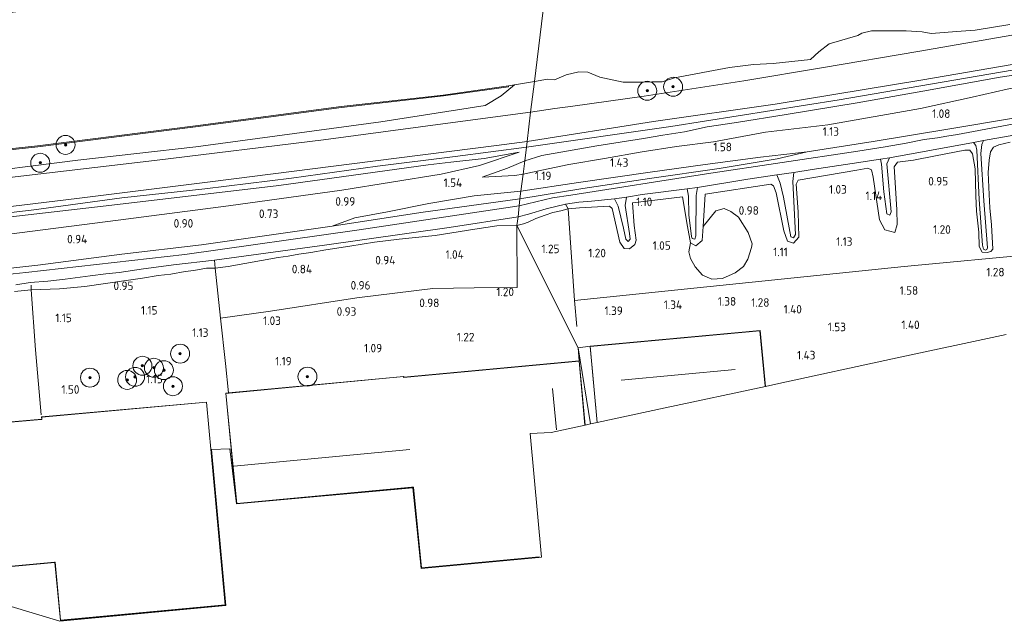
# Model space of a CAD drawing. Extents: x 130905 to 137824, y 412333 to 417928.
# Tile 12 of 256: x 131547 to 131755, y 413092 to 413218. Entities that reach past the tile are written whole.
import ezdxf
from ezdxf.enums import TextEntityAlignment as Align
from ezdxf.lldxf.tags import DXFTag

# ---------------------------------------------------------------- set-up
doc = ezdxf.new("R2010")
doc.units = 0
for name, color, linetype, lineweight in [('B-ME-GR-BOOM-S', 90, 'Continuous', 25), ('B-ME-GR-GRAS-GV', 60, 'Continuous', 13), ('B-ME-GR-MOERAS-GV', 120, 'Continuous', 13), ('B-ME-GW-OPHOGING_KRUIN-G', 90, 'Continuous', 18), ('B-ME-GW-TALUD_KRUIN-G', 90, 'Continuous', 18), ('B-ME-GW-TALUD_TEEN-G', 90, 'Continuous', 18), ('B-ME-IE-TERREINAFSCHEIDING_DOORGANG-G', 210, 'Continuous', 18), ('B-ME-IE-TERREINAFSCHEIDING_KUNSTMATIG_HEKWERK-G', 20, 'IE-TERREINAFSCHEIDING-KUNSTMATIG', 18), ('B-ME-KG-GRENS_OPNAME-G', 210, 'KG-OPNAME', 18), ('B-ME-KG-KADASTRAAL_DAKRAND-G', 170, 'Continuous', 18), ('B-ME-KG-KADASTRAAL_NOK-G', 10, 'Continuous', 18), ('B-ME-OB-BESCHOEIING-GV', 7, 'Continuous', 18), ('B-ME-OB-OEVERVOORZIENING-G', 7, 'Continuous', 18), ('B-ME-OG-BEBOUWING_BEDRIJVEN-GV', 7, 'Continuous', 18), ('B-ME-OG-TERREIN-GV', 7, 'Continuous', 18), ('B-ME-OG-TERREIN_GROEN-GV', 7, 'Continuous', 18), ('B-ME-OG-WATER_KANAAL-GV', 120, 'Continuous', 18), ('B-ME-OG-WATER_SLOOT-G', 120, 'Continuous', 18), ('B-ME-OG-WATER_SLOOT-GV', 120, 'Continuous', 18), ('X-XX-AL-HOOGTELABEL-S', 7, 'Continuous', 25)]:
    doc.layers.add(name, color=color, linetype=linetype, lineweight=lineweight)
doc.styles.add('NLCS-ISO-ANNOTATIVE-T18', font='NLCS-ISO.ttf', dxfattribs={"height": 1.8})
doc.styles.get("Standard").update_dxf_attribs({"font": 'arial.ttf'})
doc.linetypes.add('IE-TERREINAFSCHEIDING-KUNSTMATIG', pattern='A,4,[82,NLCS.SHX,S=0.75,R=90,X=0,Y=0],4,-2', length=10)
tags = doc.linetypes.add('KG-OPNAME', pattern='A,5.5,-2,["O",Standard,S=1.8,R=0,X=-0.5,Y=-0.9],-2,5.5,-2,[5,NLCS.SHX,S=0.75,R=0,X=0,Y=0],-2', length=19).pattern_tags.tags
tags[6] = DXFTag(74, 10)

# ---------------------------------------------------------------- blocks, each defined once
blk = doc.blocks.new('SAL-HOOGTELABEL-SO')
at = {"color": 0, "linetype": 'ByBlock', "lineweight": -2, "style": 'NLCS-ISO-ANNOTATIVE-T18'}
blk.add_attdef('HOOGTE', text='', height=1.8, dxfattribs=at).set_placement((2.79, 0), align=Align.RIGHT)
blk = doc.blocks.new('SGR-BOOM_01-SO')
at = {"linetype": 'ByBlock', "lineweight": 18}
h = blk.add_hatch(color=0, dxfattribs=at)
h.dxf.hatch_style = 1
edge = h.paths.add_edge_path()
edge.add_arc((0, 0), 0.25, 0, 360)
at = {"color": 0, "linetype": 'ByBlock', "lineweight": 18}
for radius in [2, 0.25]:
    blk.add_circle((0, 0), radius, dxfattribs=at)

msp = doc.modelspace()

# ---------------------------------------------------------------- linework, layer by layer
at = {"layer": 'B-ME-GR-GRAS-GV'}
for points in [[(131756.629, 413215.268, 1.101), (131736.419, 413211.766, 1.095), (131716.481, 413208.401, 1.085), (131699.68, 413205.576, 1.121), (131678.706, 413202.363, 1.315), (131663.66, 413200.245, 1.595), (131659.829, 413199.776, 1.555), (131654.756, 413198.985, 1.381), (131655.556, 413205.475, 0.7), (131658.324, 413205.913, 0.7), (131659.781, 413205.811, 0.7), (131662.232, 413206.824, 0.7), (131664.937, 413207.479, 0.7), (131666.85, 413207.423, 0.7), (131669.344, 413206.373, 0.7), (131674.253, 413205.278, 0.7), (131678.311, 413205.331, 0.7), (131680.284, 413205.388, 0.7), (131682.517, 413205.37, 0.7), (131685.113, 413206.255, 0.7), (131696.719, 413208.399, 0.7), (131701.782, 413209.01, 0.7), (131705.913, 413209.267, 0.7), (131713.736, 413210.07, 0.7), (131715.529, 413211.722, 0.7), (131717.694, 413213.367, 0.7), (131723.76, 413215.14, 0.7), (131724.627, 413215.633, 0.7), (131726.632, 413216.099, 0.7), (131733.962, 413216.148, 0.7), (131737.332, 413215.939, 0.7), (131739.192, 413215.545, 0.7), (131745.559, 413216.032, 0.7), (131748.472, 413216.306, 0.7), (131755.815, 413217.456, 0.7)], [(131768.154, 413211.09, 2.563), (131737.487, 413205.816, 2.561), (131706.299, 413200.689, 2.563), (131680.675, 413196.997, 2.567), (131654.015, 413192.763, 2.555), (131654.756, 413198.985, 1.381), (131659.829, 413199.776, 1.555), (131663.66, 413200.245, 1.595), (131678.706, 413202.363, 1.315), (131699.68, 413205.576, 1.121), (131716.481, 413208.401, 1.085), (131736.419, 413211.766, 1.095), (131756.629, 413215.268, 1.101)], [(131764.09, 413207.881, 2.394), (131753.791, 413206.33, 2.353), (131737.448, 413203.438, 2.369), (131723.625, 413200.98, 2.385), (131708.64, 413198.484, 2.437), (131698.138, 413196.786, 2.426), (131692.004, 413195.914, 2.38), (131687.224, 413194.845, 2.463), (131682.656, 413194.127, 2.426), (131678.552, 413193.398, 2.418), (131668.687, 413191.859, 2.576), (131657.122, 413189.855, 2.659), (131653.524, 413188.712, 2.497), (131653.877, 413191.629, 2.556), (131654.015, 413192.763, 2.555), (131680.675, 413196.997, 2.567), (131706.299, 413200.689, 2.563), (131737.487, 413205.816, 2.561), (131768.154, 413211.09, 2.563)], [(131755.265, 413203.819, 1.273), (131747.84, 413202.111, 1.142), (131736.962, 413199.767, 0.908), (131717.405, 413196.326, 0.934), (131704.311, 413194.776, 1.339), (131693.328, 413192.76, 1.255), (131685.48, 413191.711, 1.575), (131678.302, 413190.607, 1.586), (131670.298, 413189.242, 1.378), (131662.811, 413187.947, 1.26), (131658.428, 413187.059, 1.257), (131653.208, 413185.918, 1.137), (131653.524, 413188.712, 2.497), (131657.122, 413189.855, 2.659), (131668.687, 413191.859, 2.576), (131678.552, 413193.398, 2.418), (131682.656, 413194.127, 2.426), (131687.224, 413194.845, 2.463), (131692.004, 413195.914, 2.38), (131698.138, 413196.786, 2.426), (131708.64, 413198.484, 2.437), (131723.625, 413200.98, 2.385), (131737.448, 413203.438, 2.369), (131753.791, 413206.33, 2.353), (131764.09, 413207.881, 2.394)], [(131533.723, 413185.62, 0.7), (131559.28, 413188.875, 0.7), (131584.164, 413191.644, 0.7), (131623.164, 413196.941, 0.7), (131645.189, 413200.388, 0.7), (131648.541, 413202.424, 0.7), (131651.335, 413204.728, 0.7), (131655.556, 413205.475, 0.7), (131654.756, 413198.985, 1.381), (131638.331, 413196.805, 1.051), (131611.06, 413193.134, 1.049), (131575.419, 413188.777, 1.051), (131538.841, 413184.484, 1.051)], [(131756.974, 413197.811, 0.788), (131743.163, 413195.444, 0.563), (131726.962, 413192.769, 0.475), (131713.099, 413190.631, 0.713), (131703.214, 413189.495, 1.063), (131691.53, 413187.934, 1.213), (131679.937, 413186.358, 1.375), (131664.872, 413184.171, 1.338), (131652.678, 413182.33, 1.014), (131653.208, 413185.918, 1.137), (131658.428, 413187.059, 1.257), (131662.811, 413187.947, 1.26), (131670.298, 413189.242, 1.378), (131678.302, 413190.607, 1.586), (131685.48, 413191.711, 1.575), (131693.328, 413192.76, 1.255), (131704.311, 413194.776, 1.339), (131717.405, 413196.326, 0.934), (131736.962, 413199.767, 0.908), (131747.84, 413202.111, 1.142), (131755.265, 413203.819, 1.273)], [(131764.593, 413197.978, -0.193), (131744.737, 413194.277, -0.193), (131742.531, 413193.943, -0.193), (131740.563, 413193.599, -0.193), (131737.714, 413193.206, -0.193), (131733.969, 413192.441, -0.193), (131729.489, 413191.676, -0.193), (131723.773, 413190.751, -0.193), (131691.834, 413185.946, -0.193), (131663.226, 413181.477, -0.193), (131659.366, 413180.924, -0.193), (131652.331, 413179.22, -0.193), (131652.46, 413180.704, 0.476), (131665.757, 413182.874, 0.476), (131679.83, 413185.015, 0.476), (131694.49, 413187.133, 0.476), (131706.766, 413189.171, 0.476), (131713.099, 413190.631, 0.713), (131726.962, 413192.769, 0.475), (131743.163, 413195.444, 0.563), (131756.974, 413197.811, 0.788)], [(131755.861, 413192.644, 0.938), (131753.479, 413192.073, 0.938), (131752.382, 413191.63, 0.938), (131751.721, 413190.643, 0.938), (131751.461, 413188.827, 0.938), (131751.221, 413186.271, 0.938), (131751.463, 413181.615, 0.938), (131751.615, 413178.806, 0.938), (131751.924, 413175.227, 0.938), (131752.204, 413170.08, 0.938), (131751.77, 413169.617, 0.938), (131751.012, 413169.373, 0.938), (131750, 413169.488, 0.938), (131749.356, 413170.623, 0.938), (131749.234, 413173.697, 0.938), (131748.749, 413178.122, 0.938), (131748.666, 413181.307, 0.938), (131748.467, 413187.048, 0.938), (131747.903, 413190.176, 0.938), (131747.35, 413190.936, 0.938), (131746.342, 413190.94, 0.938), (131740.116, 413189.744, 0.938), (131735.464, 413188.856, 0.938), (131732.13, 413188.452, 0.938), (131731.44, 413187.425, 0.938), (131731.69, 413183.051, 0.938), (131732.006, 413178.4, 0.938), (131732.039, 413175.315, 0.938), (131731.537, 413173.615, 0.938), (131729.419, 413174.136, 0.938), (131728.288, 413176.307, 0.938), (131726.989, 413185.245, 0.938), (131726.666, 413186.798, 0.938), (131725.883, 413187.203, 0.938), (131723.573, 413186.764, 0.938), (131711.169, 413184.609, 0.938), (131710.736, 413183.807, 0.938), (131711.201, 413177.989, 0.938), (131711.28, 413172.642, 0.938), (131710.192, 413171.33, 0.938), (131708.897, 413171.796, 0.938), (131708.14, 413173.959, 0.938), (131706.513, 413181.94, 0.938), (131705.987, 413183.47, 0.938), (131705.411, 413183.804, 0.938), (131691.564, 413181.724, 0.938), (131691.126, 413174.854, 0.938), (131690.916, 413171.91, 0.938), (131689.609, 413170.784, 0.938), (131688.439, 413171.441, 0.938), (131687.855, 413174.84, 0.938), (131686.778, 413181.163, 0.938), (131676.212, 413179.874, 0.938), (131676.602, 413175.084, 0.938), (131677.036, 413172.019, 0.938), (131676.709, 413171.059, 0.938), (131675.568, 413170.18, 0.938), (131674.494, 413170.21, 0.938), (131673.558, 413171.535, 0.938), (131671.935, 413178.683, 0.938), (131671.392, 413179.188, 0.938), (131665.027, 413178.801, 0.938), (131662.652, 413178.574, 0.938), (131662.139, 413179.607, -0.193), (131664.909, 413179.999, -0.193), (131667.588, 413180.183, -0.193), (131672.472, 413180.694, -0.193), (131673.199, 413179.18, 0.499), (131674.332, 413174.533, 0.527), (131674.841, 413172.215, 0.527), (131675.302, 413171.701, 0.527), (131675.773, 413172.19, 0.527), (131675.596, 413173.422, 0.527), (131674.686, 413179.33, 0.499), (131675.004, 413181.068, -0.193), (131678.307, 413181.637, -0.193), (131687.754, 413182.849, -0.193), (131688.012, 413181.298, 0.547), (131688.098, 413177.367, 0.547), (131688.672, 413172.731, 0.547), (131688.793, 413172.321, 0.547), (131689.363, 413172.192, 0.547), (131689.604, 413172.938, 0.547), (131689.658, 413181.409, 0.547), (131689.971, 413183.108, -0.193), (131700.537, 413184.874, -0.193), (131706.642, 413185.792, -0.193), (131707.388, 413184.042, 0.671), (131708.072, 413181.079, 0.721), (131709.636, 413172.675, 0.721), (131710.197, 413172.453, 0.721), (131710.578, 413173.208, 0.721), (131710.02, 413184.359, 0.671), (131710.278, 413186.283, -0.193), (131714.094, 413186.884, -0.193), (131722.551, 413188.169, -0.193), (131728.496, 413189.037, -0.193), (131728.749, 413187.988, 0.591), (131729.201, 413182.174, 0.593), (131729.845, 413177.531, 0.593), (131730.468, 413177.233, 0.593), (131730.757, 413177.997, 0.593), (131729.88, 413188.082, 0.591), (131730.434, 413189.338, -0.193), (131748.113, 413192.563, -0.193), (131748.668, 413191.924, -0.193), (131748.872, 413190.949, -0.193), (131749.37, 413180.567, -0.193), (131750.011, 413170.956, -0.193), (131750.276, 413170.095, -0.193), (131750.648, 413169.904, -0.193), (131750.97, 413170.056, -0.193), (131751.115, 413170.406, -0.193), (131750.321, 413180.282, -0.193), (131749.689, 413190.291, -0.193), (131749.891, 413192.133, -0.193), (131750.219, 413192.991, -0.193), (131768.651, 413196.229, -0.193)], [(131535.811, 413177.986, 2.551), (131559.593, 413180.872, 2.43), (131587.757, 413184.339, 2.408), (131617.047, 413188.106, 2.542), (131647.581, 413191.951, 2.32), (131654.015, 413192.763, 2.555), (131653.877, 413191.629, 2.556), (131653.524, 413188.712, 2.497), (131649.859, 413187.2, 2.047), (131644.524, 413185.258, 1.631), (131651.395, 413185.633, 1.42), (131653.208, 413185.918, 1.137), (131652.678, 413182.33, 1.014), (131642.861, 413181.327, 1.476), (131633.271, 413179.726, 1.226), (131624.543, 413177.968, 0.826), (131617.684, 413176.672, 0.839), (131612.937, 413174.963, 0.601), (131585.359, 413171.034, 0.539), (131568.565, 413169.044, 0.726), (131550.868, 413166.75, 0.54), (131538.055, 413165.345, 0.478)], [(131761.872, 413169.087, 1.475), (131733.486, 413166.45, 1.474), (131698.758, 413162.868, 1.399), (131664.03, 413159.286, 1.324), (131662.652, 413178.574, 0.938), (131665.027, 413178.801, 0.938), (131671.392, 413179.188, 0.938), (131671.935, 413178.683, 0.938), (131673.558, 413171.535, 0.938), (131674.494, 413170.21, 0.938), (131675.568, 413170.18, 0.938), (131676.709, 413171.059, 0.938), (131677.036, 413172.019, 0.938), (131676.602, 413175.084, 0.938), (131676.212, 413179.874, 0.938), (131686.778, 413181.163, 0.938), (131687.855, 413174.84, 0.938), (131688.439, 413171.441, 0.938), (131688.121, 413169.545, 1.286), (131688.44, 413168.091, 1.249), (131689.449, 413166.369, 1.286), (131691.026, 413164.634, 1.299), (131692.978, 413163.779, 1.299), (131695.214, 413163.875, 1.299), (131697.909, 413165.088, 1.311), (131699.638, 413166.438, 1.336), (131700.541, 413167.99, 1.324), (131701.338, 413170.421, 1.324), (131701.482, 413171.193, 1.224), (131700.603, 413173.595, 1.236), (131698.594, 413176.845, 1.124), (131696.992, 413178.033, 1.099), (131695.571, 413178.659, 1.124), (131693.827, 413178.175, 1.024), (131691.126, 413174.854, 0.938), (131691.564, 413181.724, 0.938), (131705.411, 413183.804, 0.938), (131705.987, 413183.47, 0.938), (131706.513, 413181.94, 0.938), (131708.14, 413173.959, 0.938), (131708.897, 413171.796, 0.938), (131710.192, 413171.33, 0.938), (131711.28, 413172.642, 0.938), (131711.201, 413177.989, 0.938), (131710.736, 413183.807, 0.938), (131711.169, 413184.609, 0.938), (131723.573, 413186.764, 0.938), (131725.883, 413187.203, 0.938), (131726.666, 413186.798, 0.938), (131726.989, 413185.245, 0.938), (131728.288, 413176.307, 0.938), (131729.419, 413174.136, 0.938), (131731.537, 413173.615, 0.938), (131732.039, 413175.315, 0.938), (131732.006, 413178.4, 0.938), (131731.69, 413183.051, 0.938), (131731.44, 413187.425, 0.938), (131732.13, 413188.452, 0.938), (131735.464, 413188.856, 0.938), (131740.116, 413189.744, 0.938), (131746.342, 413190.94, 0.938), (131747.35, 413190.936, 0.938), (131747.903, 413190.176, 0.938), (131748.467, 413187.048, 0.938), (131748.666, 413181.307, 0.938), (131748.749, 413178.122, 0.938), (131749.234, 413173.697, 0.938), (131749.356, 413170.623, 0.938), (131750, 413169.488, 0.938), (131751.012, 413169.373, 0.938), (131751.77, 413169.617, 0.938), (131752.204, 413170.08, 0.938), (131751.924, 413175.227, 0.938), (131751.615, 413178.806, 0.938), (131751.463, 413181.615, 0.938), (131751.221, 413186.271, 0.938), (131751.461, 413188.827, 0.938), (131751.721, 413190.643, 0.938), (131752.382, 413191.63, 0.938), (131753.479, 413192.073, 0.938), (131755.861, 413192.644, 0.938)], [(131544.218, 413173.206, 1.122), (131567.784, 413176.197, 1.159), (131591.044, 413179.242, 1.134), (131614.936, 413182.5, 1.397), (131635.922, 413185.879, 1.697), (131643.969, 413187.765, 1.847), (131652.365, 413190.522, 2.409), (131644.945, 413189.196, 2.228), (131637.943, 413188.437, 2.349), (131633.13, 413187.862, 2.431), (131601.659, 413183.547, 2.595), (131566.43, 413179.384, 2.603), (131529.249, 413175.095, 2.511)], [(131546.196, 413162.559, -0.188), (131549.244, 413163.084, -0.188), (131552.939, 413163.378, -0.188), (131556.613, 413163.774, -0.188), (131561.844, 413164.472, -0.188), (131565.197, 413164.884, -0.188), (131567.956, 413165.173, -0.188), (131573.146, 413165.936, -0.188), (131576.877, 413166.431, -0.188), (131579.426, 413166.766, -0.188), (131588.087, 413167.775, -0.188), (131588.233, 413166.111, 0.938), (131586.437, 413166.054, 0.938), (131583.701, 413165.626, 0.938), (131581.897, 413165.367, 0.938), (131578.863, 413164.809, 0.938), (131576.226, 413164.515, 0.938), (131572.908, 413163.987, 0.938), (131569.48, 413163.512, 0.938), (131560.716, 413162.227, 0.938), (131555.426, 413161.735, 0.938), (131549.435, 413161.545, 0.938), (131545.906, 413161.199, 0.938)], [(131545.906, 413161.199, 0.938), (131549.435, 413161.545, 0.938), (131555.426, 413161.735, 0.938), (131560.716, 413162.227, 0.938), (131569.48, 413163.512, 0.938), (131572.908, 413163.987, 0.938), (131576.226, 413164.515, 0.938), (131578.863, 413164.809, 0.938), (131581.897, 413165.367, 0.938), (131583.701, 413165.626, 0.938), (131586.437, 413166.054, 0.938), (131588.233, 413166.111, 0.938), (131589.363, 413155.575, 0.954), (131590.394, 413145.954, 1.088), (131591.058, 413139.767, 1.174), (131590.453, 413139.71, 1.34), (131592.741, 413116.421, 1.457), (131591.337, 413127.997, 1.032), (131587.444, 413127.826, 1.186), (131590.486, 413094.979, 1.186), (131555.501, 413091.624, 1.186), (131523.926, 413101.117, 1.186)]]:
    msp.add_polyline3d(points, dxfattribs=at)
for points in [[(131476.013, 413171.858, 2.195), (131451.921, 413169.934, 2.175), (131451.449, 413174.462, 1.051), (131460.803, 413175.712, 1.051), (131481.214, 413177.966, 1.051), (131501.624, 413180.221, 1.051), (131538.841, 413184.484, 1.051), (131575.419, 413188.777, 1.051), (131611.06, 413193.134, 1.049), (131638.331, 413196.805, 1.051), (131654.756, 413198.985, 1.381), (131654.015, 413192.763, 2.555), (131647.581, 413191.951, 2.32), (131617.047, 413188.106, 2.542), (131587.757, 413184.339, 2.408), (131559.593, 413180.872, 2.43), (131535.811, 413177.986, 2.551), (131506.41, 413174.544, 2.461)], [(131464.328, 413164.228, 1.009), (131452.815, 413163.156, 0.977), (131452.332, 413167.113, 2.248), (131490.712, 413170.549, 2.561), (131529.249, 413175.095, 2.511), (131566.43, 413179.384, 2.603), (131601.659, 413183.547, 2.595), (131633.13, 413187.862, 2.431), (131637.943, 413188.437, 2.349), (131644.945, 413189.196, 2.228), (131652.365, 413190.522, 2.409), (131643.969, 413187.765, 1.847), (131635.922, 413185.879, 1.697), (131614.936, 413182.5, 1.397), (131591.044, 413179.242, 1.134), (131567.784, 413176.197, 1.159), (131544.218, 413173.206, 1.122), (131519.095, 413169.986, 1.134), (131498.294, 413167.766, 1.097)], [(131665.757, 413182.874, 0.476), (131652.46, 413180.704, 0.476), (131652.678, 413182.33, 1.014), (131664.872, 413184.171, 1.338), (131679.937, 413186.358, 1.375), (131691.53, 413187.934, 1.213), (131703.214, 413189.495, 1.063), (131713.099, 413190.631, 0.713), (131706.766, 413189.171, 0.476), (131694.49, 413187.133, 0.476), (131679.83, 413185.015, 0.476)], [(131651.395, 413185.633, 1.42), (131644.524, 413185.258, 1.631), (131649.859, 413187.2, 2.047), (131653.524, 413188.712, 2.497), (131653.208, 413185.918, 1.137)], [(131631.575, 413177.825, 0.551), (131612.937, 413174.963, 0.601), (131617.684, 413176.672, 0.839), (131624.543, 413177.968, 0.826), (131633.271, 413179.726, 1.226), (131642.861, 413181.327, 1.476), (131652.678, 413182.33, 1.014), (131652.46, 413180.704, 0.476)], [(131488.246, 413159.009, -0.193), (131453.564, 413155.79, -0.188), (131453.459, 413157.018, 0.49), (131470.423, 413158.468, 0.49), (131492.8, 413160.757, 0.503), (131518.214, 413163.24, 0.503), (131538.055, 413165.345, 0.478), (131550.868, 413166.75, 0.54), (131568.565, 413169.044, 0.726), (131585.359, 413171.034, 0.539), (131612.937, 413174.963, 0.601), (131631.575, 413177.825, 0.551), (131652.46, 413180.704, 0.476), (131652.331, 413179.22, -0.193), (131618.607, 413174.146, -0.193), (131581.844, 413168.996, -0.193), (131548.325, 413165.182, -0.193), (131540.214, 413164.316, -0.193), (131537.457, 413164.066, -0.193), (131534.403, 413163.786, -0.193), (131532.777, 413163.602, -0.193), (131517.015, 413161.951, -0.193)], [(131653.218, 413175.419, 0.938), (131651.829, 413175.08, 0.938), (131652.142, 413176.916, -0.188), (131654.283, 413177.488, -0.193), (131658.052, 413178.613, -0.193), (131662.139, 413179.607, -0.193), (131662.652, 413178.574, 0.938), (131661.089, 413178.174, 0.938), (131659.42, 413177.808, 0.938), (131657.851, 413177.289, 0.938), (131655.88, 413176.562, 0.938), (131654.241, 413175.77, 0.938)], [(131590.988, 413166.446, 0.938), (131588.233, 413166.111, 0.938), (131588.087, 413167.775, -0.188), (131611.288, 413170.928, -0.188), (131637.545, 413174.689, -0.188), (131652.142, 413176.916, -0.188), (131651.829, 413175.08, 0.938), (131647.649, 413174.981, 0.938), (131645.291, 413174.653, 0.938), (131643.01, 413174.296, 0.938), (131634.638, 413172.996, 0.938), (131627.003, 413172.218, 0.938), (131621.84, 413171.575, 0.938), (131616.612, 413170.706, 0.938), (131611.586, 413169.98, 0.938), (131608.376, 413169.422, 0.938), (131605.908, 413169.034, 0.938), (131603.601, 413168.613, 0.938), (131601.519, 413168.358, 0.938)], [(131599.868, 413157.003, 1.151), (131589.363, 413155.575, 0.954), (131588.233, 413166.111, 0.938), (131590.988, 413166.446, 0.938), (131601.519, 413168.358, 0.938), (131603.601, 413168.613, 0.938), (131605.908, 413169.034, 0.938), (131608.376, 413169.422, 0.938), (131611.586, 413169.98, 0.938), (131616.612, 413170.706, 0.938), (131621.84, 413171.575, 0.938), (131627.003, 413172.218, 0.938), (131634.638, 413172.996, 0.938), (131643.01, 413174.296, 0.938), (131645.291, 413174.653, 0.938), (131647.649, 413174.981, 0.938), (131651.829, 413175.08, 0.938), (131651.906, 413162.034, 1.313), (131642.839, 413161.949, 1.313), (131634.159, 413161.821, 1.138), (131618.072, 413159.828, 1.088)], [(131586.418, 413137.852, 1.186), (131551.612, 413134.746, 1.186), (131551.661, 413134.226, 1.186), (131521.08, 413131.575, 1.186), (131523.993, 413101.208, 1.186), (131554.456, 413104.041, 1.186), (131555.597, 413091.782, 1.186), (131590.37, 413095.031, 1.186), (131588.394, 413116.441, 1.186)]]:
    msp.add_polyline3d(points, close=True, dxfattribs=at)
at = {"layer": 'B-ME-GR-MOERAS-GV'}
msp.add_polyline3d([(131526.6, 413189.086, 0.7), (131550.818, 413191.653, 0.7), (131584.093, 413195.879, 0.7), (131614.853, 413199.988, 0.7), (131636.354, 413202.399, 0.7), (131650.095, 413204.35, 0.7), (131650.064, 413204.548, 0.7), (131651.335, 413204.728, 0.7), (131648.541, 413202.424, 0.7), (131645.189, 413200.388, 0.7), (131623.164, 413196.941, 0.7), (131584.164, 413191.644, 0.7), (131559.28, 413188.875, 0.7), (131533.723, 413185.62, 0.7)], dxfattribs=at)
at = {"layer": 'B-ME-GW-OPHOGING_KRUIN-G'}
for points in [[(132003.399, 413226.785, 3.303), (131981.845, 413253.751, 3.226), (131972.994, 413250.98, 3.178), (131958.869, 413246.621, 2.91), (131937.079, 413242.184, 3.162), (131915.106, 413237.457, 3.269), (131890.132, 413232.511, 3.278), (131860.26, 413226.506, 3.163), (131825.322, 413219.495, 3.212), (131802.252, 413215.004, 3.204), (131794.159, 413212.8, 3.332), (131756.312, 413207.868, 2.614), (131719.818, 413201.558, 2.614), (131684.307, 413195.965, 2.572), (131653.877, 413191.629, 2.556)], [(131282.041, 413155.093, 2.51), (131304.505, 413156.675, 2.355), (131325.405, 413158.498, 2.241), (131342.568, 413159.667, 2.35), (131363.475, 413161.017, 2.242), (131384.292, 413162.543, 2.31), (131403.13, 413163.891, 2.292), (131420.749, 413164.993, 2.355), (131438.494, 413166.871, 2.234), (131452.172, 413168.281, 2.302), (131473.646, 413170.217, 2.389), (131491.366, 413171.709, 2.462), (131507.52, 413173.48, 2.425), (131529.721, 413176.027, 2.54), (131549.991, 413178.363, 2.584), (131568.555, 413180.895, 2.574), (131586.07, 413182.844, 2.585), (131604.337, 413185.088, 2.603), (131622.45, 413187.596, 2.531), (131638.859, 413189.623, 2.573), (131653.877, 413191.629, 2.556)]]:
    msp.add_polyline3d(points, dxfattribs=at)
at = {"layer": 'B-ME-GW-TALUD_KRUIN-G'}
for points in [[(131975.363, 413253.807, 2.788), (131972.828, 413252.134, 2.801), (131971.044, 413251.378, 2.901), (131963.042, 413248.887, 2.851), (131937.234, 413243.199, 3.057), (131909.894, 413237.377, 3.172), (131879.68, 413231.477, 3.165), (131844.701, 413224.165, 3.104), (131821.412, 413219.653, 3.069), (131802.171, 413215.984, 3.037), (131796.285, 413214.533, 2.983), (131788.7, 413213.319, 3.055), (131780.596, 413212.635, 2.673), (131768.154, 413211.09, 2.563), (131737.487, 413205.816, 2.561), (131706.299, 413200.689, 2.563), (131680.675, 413196.997, 2.567), (131654.015, 413192.763, 2.555)], [(131653.524, 413188.712, 2.497), (131657.122, 413189.855, 2.659), (131668.687, 413191.859, 2.576), (131678.552, 413193.398, 2.418), (131682.656, 413194.127, 2.426), (131687.224, 413194.845, 2.463), (131692.004, 413195.914, 2.38), (131698.138, 413196.786, 2.426), (131708.64, 413198.484, 2.437), (131723.625, 413200.98, 2.385), (131737.448, 413203.438, 2.369), (131753.791, 413206.33, 2.353), (131764.09, 413207.881, 2.394), (131772.179, 413209.042, 2.487), (131778.548, 413209.633, 2.355)], [(131282.204, 413156.3, 2.37), (131313.986, 413159.149, 2.023), (131349.186, 413161.775, 2.039), (131385.026, 413163.967, 2.135), (131420.442, 413166.396, 2.196), (131451.921, 413169.934, 2.175), (131476.013, 413171.858, 2.195), (131506.41, 413174.544, 2.461), (131535.811, 413177.986, 2.551), (131559.593, 413180.872, 2.43), (131587.757, 413184.339, 2.408), (131617.047, 413188.106, 2.542), (131647.581, 413191.951, 2.32), (131654.015, 413192.763, 2.555)], [(131652.365, 413190.522, 2.409), (131644.945, 413189.196, 2.228), (131637.943, 413188.437, 2.349), (131633.13, 413187.862, 2.431), (131601.659, 413183.547, 2.595), (131566.43, 413179.384, 2.603), (131529.249, 413175.095, 2.511), (131490.712, 413170.549, 2.561), (131452.332, 413167.113, 2.248), (131415.302, 413163.38, 2.327), (131394.264, 413161.974, 2.304), (131373.226, 413160.569, 2.282), (131352.344, 413159.188, 2.312), (131331.462, 413157.807, 2.342), (131297.245, 413154.801, 2.425), (131281.897, 413154.02, 2.435)], [(131652.678, 413182.33, 1.014), (131664.872, 413184.171, 1.338), (131679.937, 413186.358, 1.375), (131691.53, 413187.934, 1.213), (131703.214, 413189.495, 1.063), (131713.099, 413190.631, 0.713)], [(131644.524, 413185.258, 1.631), (131649.859, 413187.2, 2.047), (131653.524, 413188.712, 2.497)], [(131612.937, 413174.963, 0.601), (131617.684, 413176.672, 0.839), (131624.543, 413177.968, 0.826), (131633.271, 413179.726, 1.226), (131642.861, 413181.327, 1.476), (131652.678, 413182.33, 1.014)]]:
    msp.add_polyline3d(points, dxfattribs=at)
at = {"layer": 'B-ME-GW-TALUD_TEEN-G'}
for points in [[(131778.548, 413209.633, 2.355), (131777.014, 413208.685, 2.138), (131769.68, 413206.959, 1.876), (131765.858, 413205.985, 1.452), (131762.274, 413205.155, 1.255), (131755.265, 413203.819, 1.273), (131747.84, 413202.111, 1.142), (131736.962, 413199.767, 0.908), (131717.405, 413196.326, 0.934), (131704.311, 413194.776, 1.339), (131693.328, 413192.76, 1.255), (131685.48, 413191.711, 1.575), (131678.302, 413190.607, 1.586), (131670.298, 413189.242, 1.378), (131662.811, 413187.947, 1.26), (131658.428, 413187.059, 1.257), (131653.208, 413185.918, 1.137)], [(131651.335, 413204.728, 0.7), (131648.541, 413202.424, 0.7), (131645.189, 413200.388, 0.7), (131623.164, 413196.941, 0.7), (131584.164, 413191.644, 0.7), (131559.28, 413188.875, 0.7), (131533.723, 413185.62, 0.7), (131507.434, 413182.722, 0.7), (131482.873, 413180.163, 0.7), (131457.819, 413177.455, 0.7), (131422.632, 413173.876, 0.7), (131390.205, 413171.376, 0.7), (131361.978, 413169.193, 0.7), (131324.177, 413166.288, 0.7), (131283.201, 413163.706, 0.7)], [(131652.365, 413190.522, 2.409), (131643.969, 413187.765, 1.847), (131635.922, 413185.879, 1.697), (131614.936, 413182.5, 1.397), (131591.044, 413179.242, 1.134), (131567.784, 413176.197, 1.159), (131544.218, 413173.206, 1.122), (131519.095, 413169.986, 1.134), (131498.294, 413167.766, 1.097), (131464.328, 413164.228, 1.009), (131452.815, 413163.156, 0.977), (131434.703, 413161.332, 1.065), (131408.283, 413159.247, 1.102), (131382.797, 413157.096, 1.115), (131353.929, 413155.179, 1.102), (131329.811, 413153.533, 1.102), (131306.924, 413151.906, 1.102), (131281.427, 413150.533, 1.082)], [(131653.208, 413185.918, 1.137), (131651.395, 413185.633, 1.42), (131644.524, 413185.258, 1.631)]]:
    msp.add_polyline3d(points, dxfattribs=at)
at = {"layer": 'B-ME-IE-TERREINAFSCHEIDING_DOORGANG-G'}
msp.add_polyline3d([(131659.829, 413199.776, 1.555), (131663.66, 413200.245, 1.595)], dxfattribs=at)
at = {"layer": 'B-ME-IE-TERREINAFSCHEIDING_KUNSTMATIG_HEKWERK-G'}
for points in [[(131663.66, 413200.245, 1.595), (131678.706, 413202.363, 1.315), (131699.68, 413205.576, 1.121), (131716.481, 413208.401, 1.085), (131736.419, 413211.766, 1.095), (131756.629, 413215.268, 1.101), (131777.153, 413219.111, 1.109), (131792.657, 413222.046, 1.027), (131793.032, 413223.696, 0.7), (131793.056, 413225.13, 0.7), (131793.252, 413227.307, 0.7), (131796.092, 413227.902, 0.7), (131797.66, 413224.693, 0.7), (131797.693, 413224.631, 0.73), (131798.849, 413223.055, 1.229), (131817.666, 413226.788, 1.05), (131836.38, 413230.535, 1.066), (131860.777, 413235.431, 0.996), (131884.415, 413240.024, 0.969), (131907.885, 413245.209, 1.027), (131915.395, 413246.842, 1.028), (131929.37, 413249.882, 1.029), (131958.942, 413256.397, 0.937), (131967.777, 413258.447, 0.975)], [(131659.829, 413199.776, 1.555), (131654.756, 413198.985, 1.381)], [(131282.763, 413160.455, 1.565), (131306.98, 413162.104, 1.463), (131335.06, 413164.3, 1.371), (131359.673, 413166.324, 1.291), (131391.146, 413169.111, 1.269), (131421.724, 413171.548, 1.257), (131451.449, 413174.462, 1.051), (131460.803, 413175.712, 1.051), (131481.214, 413177.966, 1.051), (131501.624, 413180.221, 1.051), (131538.841, 413184.484, 1.051), (131575.419, 413188.777, 1.051), (131611.06, 413193.134, 1.049), (131638.331, 413196.805, 1.051), (131654.756, 413198.985, 1.381)], [(131662.139, 413179.607, -0.193), (131662.652, 413178.574, 0.938), (131664.03, 413159.286, 1.324), (131698.758, 413162.868, 1.399), (131733.486, 413166.45, 1.474), (131761.872, 413169.087, 1.475), (131790.257, 413171.723, 1.476)], [(131588.087, 413167.775, -0.188), (131588.233, 413166.111, 0.938), (131589.363, 413155.575, 0.954), (131590.394, 413145.954, 1.088), (131591.058, 413139.767, 1.174)], [(131551.577, 413135.134, 1.192), (131550.339, 413148.889, 1.386), (131549.435, 413161.545, 0.938), (131549.41, 413162.492, 0.393)], [(131664.03, 413159.286, 1.324), (131664.471, 413153.796, 1.324)], [(131664.806, 413149.273, 1.342), (131667.274, 413149.631, 1.476)], [(131665.013, 413146.557, 1.19), (131664.806, 413149.273, 1.342)]]:
    msp.add_polyline3d(points, dxfattribs=at)
at = {"layer": 'B-ME-KG-GRENS_OPNAME-G'}
for points in [[(131667.4, 413133.244, 1.32), (131668.759, 413133.536, 1.476), (131683.1, 413136.62, 1.373), (131704.252, 413141.168, 1.476), (131707.084, 413141.777, 1.392), (131731.067, 413146.935, 1.41), (131755.051, 413152.092, 1.429)], [(131360.621, 413115.983, 0.938), (131376.273, 413116.778, 1.28), (131411.341, 413118.599, 1.219), (131446.41, 413120.42, 1.158), (131481.478, 413122.24, 1.097), (131516.546, 413124.061, 1.036), (131521.035, 413124.294, 1.186), (131523.926, 413101.117, 1.186), (131555.501, 413091.624, 1.186), (131590.486, 413094.979, 1.186), (131587.444, 413127.826, 1.186), (131591.337, 413127.997, 1.032), (131592.741, 413116.421, 1.457), (131592.748, 413116.37, 1.457), (131629.923, 413119.781, 1.385), (131631.678, 413102.781, 1.451), (131656.487, 413105.081, 1.406), (131657.071, 413105.135, 1.406), (131654.653, 413131.231, 1.354), (131659.117, 413131.463, 1.354), (131666.266, 413133, 1.19), (131667.4, 413133.244, 1.32)]]:
    msp.add_polyline3d(points, dxfattribs=at)
at = {"layer": 'B-ME-KG-KADASTRAAL_DAKRAND-G'}
for points in [[(131668.805, 413133.576, 14.944), (131667.328, 413149.586, 15.01), (131703.12, 413152.887, 15.01), (131704.2, 413141.188, 14.986)], [(131666.215, 413133.01, 12.953), (131664.968, 413146.502, 12.953), (131627.949, 413143.064, 12.8), (131627.941, 413143.212, 8.246), (131590.508, 413139.665, 8.321), (131592.786, 413116.476, 8.987), (131629.669, 413119.886, 8.846), (131630.028, 413119.918, 12.899), (131631.777, 413102.917, 12.953), (131656.527, 413105.189, 12.841), (131656.536, 413105.099, 12.842)]]:
    msp.add_polyline3d(points, dxfattribs=at)
msp.add_polyline3d([(131555.642, 413091.836, 16.42), (131554.501, 413104.096, 16.467), (131554.378, 413104.082, 9.344), (131524.038, 413101.262, 9.352), (131521.135, 413131.53, 9.352), (131551.569, 413134.155, 9.352), (131551.716, 413134.17, 16.468), (131551.667, 413134.7, 16.468), (131586.373, 413137.798, 16.42), (131588.344, 413116.437, 16.42), (131590.315, 413095.076, 16.42)], close=True, dxfattribs=at)
at = {"layer": 'B-ME-KG-KADASTRAAL_NOK-G'}
for points in [[(131673.847, 413142.488, 15.464), (131697.898, 413144.753, 15.464)], [(131659.363, 413140.714, 13.192), (131660.195, 413131.969, 13.192)], [(131592.205, 413124.332, 9.983), (131629.291, 413127.837, 9.983)]]:
    msp.add_polyline3d(points, dxfattribs=at)
at = {"layer": 'B-ME-OB-BESCHOEIING-GV'}
msp.add_polyline3d([(131451.575, 413181.028, 0.7), (131433.189, 413179.79, 0.7), (131433.177, 413179.99, 0.7), (131451.559, 413181.227, 0.7), (131470.434, 413182.988, 0.7), (131499.774, 413186.228, 0.7), (131526.578, 413189.285, 0.7), (131550.795, 413191.852, 0.7), (131584.067, 413196.077, 0.7), (131614.829, 413200.187, 0.7), (131636.329, 413202.597, 0.7), (131650.064, 413204.548, 0.7), (131650.095, 413204.35, 0.7), (131636.354, 413202.399, 0.7), (131614.853, 413199.988, 0.7), (131584.093, 413195.879, 0.7), (131550.818, 413191.653, 0.7), (131526.6, 413189.086, 0.7), (131499.796, 413186.029, 0.7), (131470.454, 413182.789, 0.7)], close=True, dxfattribs=at)
at = {"layer": 'B-ME-OB-OEVERVOORZIENING-G'}
for points in [[(131755.815, 413217.456, 0.7), (131748.472, 413216.306, 0.7), (131745.559, 413216.032, 0.7), (131739.192, 413215.545, 0.7), (131737.332, 413215.939, 0.7), (131733.962, 413216.148, 0.7), (131726.632, 413216.099, 0.7), (131724.627, 413215.633, 0.7), (131723.76, 413215.14, 0.7), (131717.694, 413213.367, 0.7), (131715.529, 413211.722, 0.7), (131713.736, 413210.07, 0.7), (131705.913, 413209.267, 0.7), (131701.782, 413209.01, 0.7), (131696.719, 413208.399, 0.7), (131685.113, 413206.255, 0.7), (131682.517, 413205.37, 0.7), (131680.284, 413205.388, 0.7), (131678.311, 413205.331, 0.7), (131674.253, 413205.278, 0.7), (131669.344, 413206.373, 0.7), (131666.85, 413207.423, 0.7), (131664.937, 413207.479, 0.7), (131662.232, 413206.824, 0.7), (131659.781, 413205.811, 0.7), (131658.324, 413205.913, 0.7), (131655.556, 413205.475, 0.7)], [(131655.556, 413205.475, 0.7), (131651.335, 413204.728, 0.7), (131650.064, 413204.548, 0.7), (131636.329, 413202.597, 0.7), (131614.829, 413200.187, 0.7), (131584.067, 413196.077, 0.7), (131550.795, 413191.852, 0.7), (131526.578, 413189.285, 0.7), (131499.774, 413186.228, 0.7), (131470.434, 413182.988, 0.7), (131451.559, 413181.227, 0.7), (131433.177, 413179.99, 0.7), (131429.372, 413179.734, 0.7), (131424.185, 413179.792, 0.7), (131411.573, 413179.157, 0.7), (131404.741, 413178.521, 0.7), (131400.227, 413178.05, 0.7), (131392.303, 413177.518, 0.7), (131376.997, 413175.781, 0.7), (131363.714, 413174.717, 0.7)]]:
    msp.add_polyline3d(points, dxfattribs=at)
at = {"layer": 'B-ME-OG-BEBOUWING_BEDRIJVEN-GV'}
for points in [[(131683.1, 413136.62, 1.373), (131668.759, 413133.536, 1.476), (131667.274, 413149.631, 1.476), (131703.165, 413152.942, 1.476), (131704.252, 413141.168, 1.476)], [(131665.013, 413146.557, 1.19), (131666.266, 413133, 1.19), (131659.117, 413131.463, 1.354), (131654.653, 413131.231, 1.354), (131657.071, 413105.135, 1.406), (131656.487, 413105.081, 1.406), (131656.482, 413105.135, 1.406), (131631.732, 413102.863, 1.451), (131629.984, 413119.856, 1.385), (131592.741, 413116.421, 1.457), (131590.453, 413139.71, 1.34), (131591.058, 413139.767, 1.174), (131627.988, 413143.267, 1.334), (131627.996, 413143.118, 1.334)], [(131588.394, 413116.441, 1.186), (131590.37, 413095.031, 1.186), (131555.597, 413091.782, 1.186), (131554.456, 413104.041, 1.186), (131523.993, 413101.208, 1.186), (131521.08, 413131.575, 1.186), (131551.661, 413134.226, 1.186), (131551.612, 413134.746, 1.186), (131586.418, 413137.852, 1.186)]]:
    msp.add_polyline3d(points, close=True, dxfattribs=at)
at = {"layer": 'B-ME-OG-TERREIN-GV'}
msp.add_polyline3d([(131755.051, 413152.092, 1.429), (131731.067, 413146.935, 1.41), (131707.084, 413141.777, 1.392), (131704.252, 413141.168, 1.476), (131703.165, 413152.942, 1.476), (131667.274, 413149.631, 1.476), (131664.806, 413149.273, 1.342), (131651.829, 413175.08, 0.938), (131653.218, 413175.419, 0.938), (131654.241, 413175.77, 0.938), (131655.88, 413176.562, 0.938), (131657.851, 413177.289, 0.938), (131659.42, 413177.808, 0.938), (131661.089, 413178.174, 0.938), (131662.652, 413178.574, 0.938), (131664.03, 413159.286, 1.324), (131698.758, 413162.868, 1.399), (131733.486, 413166.45, 1.474), (131761.872, 413169.087, 1.475)], dxfattribs=at)
for points in [[(131665.013, 413146.557, 1.19), (131627.996, 413143.118, 1.334), (131627.988, 413143.267, 1.334), (131591.058, 413139.767, 1.174), (131590.394, 413145.954, 1.088), (131589.363, 413155.575, 0.954), (131599.868, 413157.003, 1.151), (131618.072, 413159.828, 1.088), (131634.159, 413161.821, 1.138), (131642.839, 413161.949, 1.313), (131651.906, 413162.034, 1.313), (131651.829, 413175.08, 0.938), (131664.806, 413149.273, 1.342)], [(131668.759, 413133.536, 1.476), (131667.4, 413133.244, 1.32), (131664.806, 413149.273, 1.342), (131667.274, 413149.631, 1.476)], [(131667.4, 413133.244, 1.32), (131666.266, 413133, 1.19), (131665.013, 413146.557, 1.19), (131664.806, 413149.273, 1.342)], [(131629.984, 413119.856, 1.385), (131631.732, 413102.863, 1.451), (131656.482, 413105.135, 1.406), (131656.487, 413105.081, 1.406), (131631.678, 413102.781, 1.451), (131629.923, 413119.781, 1.385), (131592.748, 413116.37, 1.457), (131592.741, 413116.421, 1.457)]]:
    msp.add_polyline3d(points, close=True, dxfattribs=at)
at = {"layer": 'B-ME-OG-TERREIN_GROEN-GV'}
msp.add_polyline3d([(131701.482, 413171.193, 1.224), (131701.338, 413170.421, 1.324), (131700.541, 413167.99, 1.324), (131699.638, 413166.438, 1.336), (131697.909, 413165.088, 1.311), (131695.214, 413163.875, 1.299), (131692.978, 413163.779, 1.299), (131691.026, 413164.634, 1.299), (131689.449, 413166.369, 1.286), (131688.44, 413168.091, 1.249), (131688.121, 413169.545, 1.286), (131688.439, 413171.441, 0.938), (131689.609, 413170.784, 0.938), (131690.916, 413171.91, 0.938), (131691.126, 413174.854, 0.938), (131693.827, 413178.175, 1.024), (131695.571, 413178.659, 1.124), (131696.992, 413178.033, 1.099), (131698.594, 413176.845, 1.124), (131700.603, 413173.595, 1.236)], close=True, dxfattribs=at)
at = {"layer": 'B-ME-OG-WATER_KANAAL-GV'}
for points in [[(131540.768, 413219.506, 0.7), (131556.944, 413221.429, 0.7), (131573.332, 413223.142, 0.7), (131588.994, 413224.005, 0.7), (131597.164, 413224.315, 0.7), (131612.703, 413225.26, 0.7), (131624.393, 413225.937, 0.7), (131644.818, 413228.177, 0.7), (131652.907, 413230.507, 0.7), (131658.831, 413232.155, 0.7), (131655.556, 413205.475, 0.7), (131651.335, 413204.728, 0.7), (131650.064, 413204.548, 0.7), (131636.329, 413202.597, 0.7), (131614.829, 413200.187, 0.7), (131584.067, 413196.077, 0.7), (131550.795, 413191.852, 0.7), (131526.578, 413189.285, 0.7)], [(131755.815, 413217.456, 0.7), (131748.472, 413216.306, 0.7), (131745.559, 413216.032, 0.7), (131739.192, 413215.545, 0.7), (131737.332, 413215.939, 0.7), (131733.962, 413216.148, 0.7), (131726.632, 413216.099, 0.7), (131724.627, 413215.633, 0.7), (131723.76, 413215.14, 0.7), (131717.694, 413213.367, 0.7), (131715.529, 413211.722, 0.7), (131713.736, 413210.07, 0.7), (131705.913, 413209.267, 0.7), (131701.782, 413209.01, 0.7), (131696.719, 413208.399, 0.7), (131685.113, 413206.255, 0.7), (131682.517, 413205.37, 0.7), (131680.284, 413205.388, 0.7), (131678.311, 413205.331, 0.7), (131674.253, 413205.278, 0.7), (131669.344, 413206.373, 0.7), (131666.85, 413207.423, 0.7), (131664.937, 413207.479, 0.7), (131662.232, 413206.824, 0.7), (131659.781, 413205.811, 0.7), (131658.324, 413205.913, 0.7), (131655.556, 413205.475, 0.7), (131658.831, 413232.155, 0.7)]]:
    msp.add_polyline3d(points, dxfattribs=at)
at = {"layer": 'B-ME-OG-WATER_SLOOT-G'}
for points in [[(131756.974, 413197.811, 0.788), (131743.163, 413195.444, 0.563), (131726.962, 413192.769, 0.475), (131713.099, 413190.631, 0.713), (131706.766, 413189.171, 0.476), (131694.49, 413187.133, 0.476), (131679.83, 413185.015, 0.476), (131665.757, 413182.874, 0.476), (131652.46, 413180.704, 0.476)], [(131651.829, 413175.08, 0.938), (131653.218, 413175.419, 0.938), (131654.241, 413175.77, 0.938), (131655.88, 413176.562, 0.938), (131657.851, 413177.289, 0.938), (131659.42, 413177.808, 0.938), (131661.089, 413178.174, 0.938), (131662.652, 413178.574, 0.938), (131665.027, 413178.801, 0.938), (131671.392, 413179.188, 0.938), (131671.935, 413178.683, 0.938), (131673.558, 413171.535, 0.938), (131674.494, 413170.21, 0.938), (131675.568, 413170.18, 0.938), (131676.709, 413171.059, 0.938), (131677.036, 413172.019, 0.938), (131676.602, 413175.084, 0.938), (131676.212, 413179.874, 0.938), (131686.778, 413181.163, 0.938), (131687.855, 413174.84, 0.938), (131688.439, 413171.441, 0.938), (131689.609, 413170.784, 0.938), (131690.916, 413171.91, 0.938), (131691.126, 413174.854, 0.938), (131691.564, 413181.724, 0.938), (131705.411, 413183.804, 0.938), (131705.987, 413183.47, 0.938), (131706.513, 413181.94, 0.938), (131708.14, 413173.959, 0.938), (131708.897, 413171.796, 0.938), (131710.192, 413171.33, 0.938), (131711.28, 413172.642, 0.938), (131711.201, 413177.989, 0.938), (131710.736, 413183.807, 0.938), (131711.169, 413184.609, 0.938), (131723.573, 413186.764, 0.938), (131725.883, 413187.203, 0.938), (131726.666, 413186.798, 0.938), (131726.989, 413185.245, 0.938), (131728.288, 413176.307, 0.938), (131729.419, 413174.136, 0.938), (131731.537, 413173.615, 0.938), (131732.039, 413175.315, 0.938), (131732.006, 413178.4, 0.938), (131731.69, 413183.051, 0.938), (131731.44, 413187.425, 0.938), (131732.13, 413188.452, 0.938), (131735.464, 413188.856, 0.938), (131740.116, 413189.744, 0.938), (131746.342, 413190.94, 0.938), (131747.35, 413190.936, 0.938), (131747.903, 413190.176, 0.938), (131748.467, 413187.048, 0.938), (131748.666, 413181.307, 0.938), (131748.749, 413178.122, 0.938), (131749.234, 413173.697, 0.938), (131749.356, 413170.623, 0.938), (131750, 413169.488, 0.938), (131751.012, 413169.373, 0.938), (131751.77, 413169.617, 0.938), (131752.204, 413170.08, 0.938), (131751.924, 413175.227, 0.938), (131751.615, 413178.806, 0.938), (131751.463, 413181.615, 0.938), (131751.221, 413186.271, 0.938), (131751.461, 413188.827, 0.938), (131751.721, 413190.643, 0.938), (131752.382, 413191.63, 0.938), (131753.479, 413192.073, 0.938), (131755.861, 413192.644, 0.938)], [(131652.46, 413180.704, 0.476), (131631.575, 413177.825, 0.551), (131612.937, 413174.963, 0.601), (131585.359, 413171.034, 0.539), (131568.565, 413169.044, 0.726), (131550.868, 413166.75, 0.54), (131538.055, 413165.345, 0.478), (131518.214, 413163.24, 0.503), (131492.8, 413160.757, 0.503), (131470.423, 413158.468, 0.49), (131453.459, 413157.018, 0.49), (131431.339, 413155.021, 0.528), (131418.695, 413154.034, 0.628), (131382.527, 413151.097, 0.674), (131346.9, 413148.917, 0.864), (131309.011, 413146.725, 0.801), (131280.613, 413145.086, 0.577)], [(131651.829, 413175.08, 0.938), (131647.649, 413174.981, 0.938), (131645.291, 413174.653, 0.938), (131643.01, 413174.296, 0.938), (131634.638, 413172.996, 0.938), (131627.003, 413172.218, 0.938), (131621.84, 413171.575, 0.938), (131616.612, 413170.706, 0.938), (131611.586, 413169.98, 0.938), (131608.376, 413169.422, 0.938), (131605.908, 413169.034, 0.938), (131603.601, 413168.613, 0.938), (131601.519, 413168.358, 0.938), (131590.988, 413166.446, 0.938), (131588.233, 413166.111, 0.938), (131586.437, 413166.054, 0.938), (131583.701, 413165.626, 0.938), (131581.897, 413165.367, 0.938), (131578.863, 413164.809, 0.938), (131576.226, 413164.515, 0.938), (131572.908, 413163.987, 0.938), (131569.48, 413163.512, 0.938), (131560.716, 413162.227, 0.938), (131555.426, 413161.735, 0.938), (131549.435, 413161.545, 0.938), (131545.906, 413161.199, 0.938)]]:
    msp.add_polyline3d(points, dxfattribs=at)
at = {"layer": 'B-ME-OG-WATER_SLOOT-GV'}
for points in [[(131768.651, 413196.229, -0.193), (131750.219, 413192.991, -0.193), (131748.113, 413192.563, -0.193), (131730.434, 413189.338, -0.193), (131728.496, 413189.037, -0.193), (131722.551, 413188.169, -0.193), (131714.094, 413186.884, -0.193), (131710.278, 413186.283, -0.193), (131706.642, 413185.792, -0.193), (131700.537, 413184.874, -0.193), (131689.971, 413183.108, -0.193), (131687.754, 413182.849, -0.193), (131678.307, 413181.637, -0.193), (131675.004, 413181.068, -0.193), (131672.472, 413180.694, -0.193), (131667.588, 413180.183, -0.193), (131664.909, 413179.999, -0.193), (131662.139, 413179.607, -0.193), (131658.052, 413178.613, -0.193), (131654.283, 413177.488, -0.193), (131652.142, 413176.916, -0.188), (131652.331, 413179.22, -0.193), (131659.366, 413180.924, -0.193), (131663.226, 413181.477, -0.193), (131691.834, 413185.946, -0.193), (131723.773, 413190.751, -0.193), (131729.489, 413191.676, -0.193), (131733.969, 413192.441, -0.193), (131737.714, 413193.206, -0.193), (131740.563, 413193.599, -0.193), (131742.531, 413193.943, -0.193), (131744.737, 413194.277, -0.193), (131764.593, 413197.978, -0.193)], [(131540.214, 413164.316, -0.193), (131548.325, 413165.182, -0.193), (131581.844, 413168.996, -0.193), (131618.607, 413174.146, -0.193), (131652.331, 413179.22, -0.193), (131652.142, 413176.916, -0.188), (131637.545, 413174.689, -0.188), (131611.288, 413170.928, -0.188), (131588.087, 413167.775, -0.188), (131579.426, 413166.766, -0.188), (131576.877, 413166.431, -0.188), (131573.146, 413165.936, -0.188), (131567.956, 413165.173, -0.188), (131565.197, 413164.884, -0.188), (131561.844, 413164.472, -0.188), (131556.613, 413163.774, -0.188), (131552.939, 413163.378, -0.188), (131549.244, 413163.084, -0.188), (131546.196, 413162.559, -0.188)]]:
    msp.add_polyline3d(points, dxfattribs=at)
for points in [[(131750.97, 413170.056, -0.193), (131750.648, 413169.904, -0.193), (131750.276, 413170.095, -0.193), (131750.011, 413170.956, -0.193), (131749.37, 413180.567, -0.193), (131748.872, 413190.949, -0.193), (131748.668, 413191.924, -0.193), (131748.113, 413192.563, -0.193), (131750.219, 413192.991, -0.193), (131749.891, 413192.133, -0.193), (131749.689, 413190.291, -0.193), (131750.321, 413180.282, -0.193), (131751.115, 413170.406, -0.193)], [(131730.757, 413177.997, 0.593), (131730.468, 413177.233, 0.593), (131729.845, 413177.531, 0.593), (131729.201, 413182.174, 0.593), (131728.749, 413187.988, 0.591), (131728.496, 413189.037, -0.193), (131730.434, 413189.338, -0.193), (131729.88, 413188.082, 0.591)], [(131710.578, 413173.208, 0.721), (131710.197, 413172.453, 0.721), (131709.636, 413172.675, 0.721), (131708.072, 413181.079, 0.721), (131707.388, 413184.042, 0.671), (131706.642, 413185.792, -0.193), (131710.278, 413186.283, -0.193), (131710.02, 413184.359, 0.671)], [(131675.773, 413172.19, 0.527), (131675.302, 413171.701, 0.527), (131674.841, 413172.215, 0.527), (131674.332, 413174.533, 0.527), (131673.199, 413179.18, 0.499), (131672.472, 413180.694, -0.193), (131675.004, 413181.068, -0.193), (131674.686, 413179.33, 0.499), (131675.596, 413173.422, 0.527)], [(131689.604, 413172.938, 0.547), (131689.363, 413172.192, 0.547), (131688.793, 413172.321, 0.547), (131688.672, 413172.731, 0.547), (131688.098, 413177.367, 0.547), (131688.012, 413181.298, 0.547), (131687.754, 413182.849, -0.193), (131689.971, 413183.108, -0.193), (131689.658, 413181.409, 0.547)]]:
    msp.add_polyline3d(points, close=True, dxfattribs=at)

# ---------------------------------------------------------------- block references
at = {"layer": 'B-ME-GR-BOOM-S'}
for p in [(131684.804, 413204.337, 0.9), (131679.336, 413203.5, 1), (131556.686, 413192.084, 1.042), (131551.358, 413188.31, 0.988), (131580.847, 413148.058, 1.046), (131572.89, 413145.509, 1.12), (131575.32, 413145.079, 1.17), (131577.418, 413144.577, 1.083), (131561.835, 413143.003, 1.545), (131569.677, 413142.524, 1.22), (131571.344, 413143.172, 1.383), (131607.696, 413143.213, 1.608), (131579.328, 413141.194, 1.383)]:
    msp.add_blockref('SGR-BOOM_01-SO', p, dxfattribs=at)
at = {"layer": 'X-XX-AL-HOOGTELABEL-S'}
for p, values in [((131740.469, 413197.769, 1.076), {'HOOGTE': '1.08'}), ((131716.983, 413193.999, 1.126), {'HOOGTE': '1.13'}), ((131694.409, 413190.743, 1.576), {'HOOGTE': '1.58'}), ((131672.586, 413187.455, 1.426), {'HOOGTE': '1.43'}), ((131656.344, 413184.655, 1.188), {'HOOGTE': '1.19'}), ((131740.002, 413183.519, 0.951), {'HOOGTE': '0.95'}), ((131637.521, 413183.201, 1.538), {'HOOGTE': '1.54'}), ((131718.637, 413181.796, 1.026), {'HOOGTE': '1.03'}), ((131614.994, 413179.262, 0.988), {'HOOGTE': '0.99'}), ((131726.107, 413180.453, 1.138), {'HOOGTE': '1.14'}), ((131677.611, 413179.155, 1.102), {'HOOGTE': '1.10'}), ((131700.079, 413177.359, 0.976), {'HOOGTE': '0.98'}), ((131598.768, 413176.667, 0.726), {'HOOGTE': '0.73'}), ((131580.809, 413174.635, 0.901), {'HOOGTE': '0.90'}), ((131740.559, 413173.341, 1.201), {'HOOGTE': '1.20'}), ((131558.467, 413171.32, 0.938), {'HOOGTE': '0.94'}), ((131658.045, 413169.247, 1.251), {'HOOGTE': '1.25'}), ((131681.497, 413169.956, 1.051), {'HOOGTE': '1.05'}), ((131719.826, 413170.792, 1.126), {'HOOGTE': '1.13'}), ((131623.435, 413166.881, 0.942), {'HOOGTE': '0.94'}), ((131637.859, 413168.067, 1.042), {'HOOGTE': '1.04'}), ((131667.843, 413168.377, 1.201), {'HOOGTE': '1.20'}), ((131706.195, 413168.606, 1.114), {'HOOGTE': '1.11'}), ((131605.874, 413164.997, 0.842), {'HOOGTE': '0.84'}), ((131751.893, 413164.355, 1.276), {'HOOGTE': '1.28'}), ((131568.204, 413161.458, 0.946), {'HOOGTE': '0.95'}), ((131618.192, 413161.575, 0.96), {'HOOGTE': '0.96'}), ((131648.457, 413160.182, 1.201), {'HOOGTE': '1.20'}), ((131733.682, 413160.485, 1.576), {'HOOGTE': '1.58'}), ((131632.722, 413157.867, 0.976), {'HOOGTE': '0.98'}), ((131683.908, 413157.479, 1.338), {'HOOGTE': '1.34'}), ((131695.303, 413158.185, 1.376), {'HOOGTE': '1.38'}), ((131702.319, 413157.951, 1.276), {'HOOGTE': '1.28'}), ((131709.151, 413156.528, 1.401), {'HOOGTE': '1.40'}), ((131555.215, 413154.695, 1.151), {'HOOGTE': '1.15'}), ((131573.288, 413156.303, 1.151), {'HOOGTE': '1.15'}), ((131615.211, 413156.044, 0.926), {'HOOGTE': '0.93'}), ((131671.395, 413156.216, 1.388), {'HOOGTE': '1.39'}), ((131599.304, 413154.109, 1.026), {'HOOGTE': '1.03'}), ((131718.458, 413152.787, 1.526), {'HOOGTE': '1.53'}), ((131733.989, 413153.251, 1.401), {'HOOGTE': '1.40'}), ((131584.029, 413151.599, 1.126), {'HOOGTE': '1.13'}), ((131640.121, 413150.655, 1.217), {'HOOGTE': '1.22'}), ((131620.645, 413148.325, 1.092), {'HOOGTE': '1.09'}), ((131712.017, 413146.856, 1.426), {'HOOGTE': '1.43'}), ((131601.583, 413145.562, 1.192), {'HOOGTE': '1.19'}), ((131574.382, 413141.821, 1.151), {'HOOGTE': '1.15'}), ((131556.82, 413139.609, 1.501), {'HOOGTE': '1.50'})]:
    msp.add_blockref('SAL-HOOGTELABEL-SO', p, dxfattribs=at).add_auto_attribs(values)

doc.saveas('drawing.dxf')
